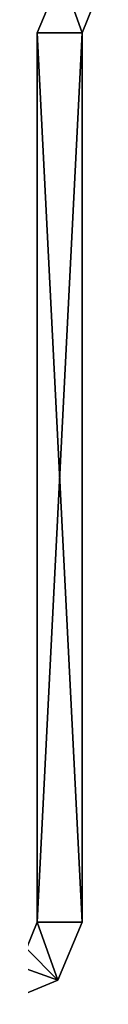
# Model space of a CAD drawing. Header units: inches. Extents: x -6.2 to 6.2, y -0.9 to 12.
# Tile 33 of 91: x 5.1253 to 5.1718, y -0.8759 to -0.0853. Entities that reach past the tile are written whole.
import ezdxf

# ---------------------------------------------------------------- set-up
doc = ezdxf.new("R2010")
doc.units = ezdxf.units.IN
doc.header["$LTSCALE"] = 49.212201
doc.header["$MEASUREMENT"] = 0
for name, color, linetype in [('387', 7, 'CONTINUOUS'), ('388', 7, 'CONTINUOUS'), ('389', 7, 'CONTINUOUS'), ('390', 7, 'CONTINUOUS'), ('391', 7, 'CONTINUOUS'), ('392', 7, 'CONTINUOUS'), ('393', 7, 'CONTINUOUS'), ('394', 7, 'CONTINUOUS'), ('395', 7, 'CONTINUOUS'), ('396', 7, 'CONTINUOUS'), ('398', 7, 'CONTINUOUS'), ('403', 7, 'CONTINUOUS'), ('404', 7, 'CONTINUOUS'), ('405', 7, 'CONTINUOUS')]:
    doc.layers.add(name, color=color, linetype=linetype)

msp = doc.modelspace()

# ---------------------------------------------------------------- linework, layer by layer
at = {"layer": '387', "color": 252, "linetype": 'Continuous', "true_color": 0x8b959c}
for points in [[(5.1271, -0.0959, -5.1234), (5.1271, -0.81, -5.1234), (5.1271, -0.81, -5.0834), (5.1271, -0.0959, -5.1234)], [(5.1271, -0.0959, -5.1234), (5.1271, -0.81, 18.8754), (5.1271, -0.0959, 18.8754), (5.1271, -0.0959, -5.1234)], [(5.1271, -0.81, 18.8754), (5.1271, -0.0959, -5.1234), (5.1271, -0.81, 18.8354), (5.1271, -0.81, 18.8754)], [(5.1271, -0.81, 18.8354), (5.1271, -0.0959, -5.1234), (5.1271, -0.81, -5.0834), (5.1271, -0.81, 18.8354)]]:
    msp.add_3dface(points, dxfattribs=at)
at = {"layer": '388', "color": 252, "linetype": 'Continuous', "true_color": 0x8b959c}
for points in [[(5.163, -0.81, -5.1234), (5.163, -0.0959, -5.1234), (5.163, -0.0959, 18.8754), (5.163, -0.81, -5.1234)], [(5.163, -0.81, -5.0834), (5.163, -0.81, -5.1234), (5.163, -0.0959, 18.8754), (5.163, -0.81, -5.0834)], [(5.163, -0.81, 18.8354), (5.163, -0.81, -5.0834), (5.163, -0.0959, 18.8754), (5.163, -0.81, 18.8354)], [(5.163, -0.81, 18.8754), (5.163, -0.81, 18.8354), (5.163, -0.0959, 18.8754), (5.163, -0.81, 18.8754)]]:
    msp.add_3dface(points, dxfattribs=at)
at = {"layer": '389', "color": 252, "linetype": 'Continuous', "true_color": 0x8b959c}
for points in [[(5.163, -0.0959, -5.1234), (5.163, -0.81, -5.1234), (5.1271, -0.0959, -5.1234), (5.163, -0.0959, -5.1234)], [(5.1271, -0.0959, -5.1234), (5.163, -0.81, -5.1234), (5.1271, -0.81, -5.1234), (5.1271, -0.0959, -5.1234)]]:
    msp.add_3dface(points, dxfattribs=at)
at = {"layer": '390', "color": 252, "linetype": 'Continuous', "true_color": 0x8b959c}
for points in [[(5.163, -0.81, 18.8754), (5.163, -0.0959, 18.8754), (5.1271, -0.81, 18.8754), (5.163, -0.81, 18.8754)], [(5.1271, -0.81, 18.8754), (5.163, -0.0959, 18.8754), (5.1271, -0.0959, 18.8754), (5.1271, -0.81, 18.8754)]]:
    msp.add_3dface(points, dxfattribs=at)
at = {"layer": '391', "color": 252, "linetype": 'Continuous', "true_color": 0x8b959c}
for points in [[(5.163, -0.81, -5.1234), (5.163, -0.81, -5.0834), (5.1271, -0.81, -5.1234), (5.163, -0.81, -5.1234)], [(5.1271, -0.81, -5.1234), (5.163, -0.81, -5.0834), (5.1271, -0.81, -5.0834), (5.1271, -0.81, -5.1234)]]:
    msp.add_3dface(points, dxfattribs=at)
at = {"layer": '392', "color": 252, "linetype": 'Continuous', "true_color": 0x8b959c}
for points in [[(5.1271, -0.0959, -5.1234), (5.1271, -0.0959, 18.8754), (5.1464, -0.0493, 18.8754), (5.1271, -0.0959, -5.1234)], [(5.1271, -0.0959, -5.1234), (5.1464, -0.0493, 18.8754), (5.1464, -0.0493, -5.1234), (5.1271, -0.0959, -5.1234)]]:
    msp.add_3dface(points, dxfattribs=at)
at = {"layer": '393', "color": 252, "linetype": 'Continuous', "true_color": 0x8b959c}
for points in [[(5.163, -0.0959, 18.8754), (5.163, -0.0959, -5.1234), (5.17179, -0.07469, -5.1234), (5.163, -0.0959, 18.8754)], [(5.17179, -0.07469, 18.8754), (5.163, -0.0959, 18.8754), (5.17179, -0.07469, -5.1234), (5.17179, -0.07469, 18.8754)]]:
    msp.add_3dface(points, dxfattribs=at)
at = {"layer": '394', "color": 252, "linetype": 'Continuous', "true_color": 0x8b959c}
for points in [[(5.163, -0.0959, -5.1234), (5.1271, -0.0959, -5.1234), (5.1464, -0.0493, -5.1234), (5.163, -0.0959, -5.1234)], [(5.17179, -0.07469, -5.1234), (5.163, -0.0959, -5.1234), (5.1464, -0.0493, -5.1234), (5.17179, -0.07469, -5.1234)]]:
    msp.add_3dface(points, dxfattribs=at)
at = {"layer": '395', "color": 252, "linetype": 'Continuous', "true_color": 0x8b959c}
for points in [[(5.1271, -0.0959, 18.8754), (5.163, -0.0959, 18.8754), (5.1464, -0.0493, 18.8754), (5.1271, -0.0959, 18.8754)], [(5.163, -0.0959, 18.8754), (5.17179, -0.07469, 18.8754), (5.1464, -0.0493, 18.8754), (5.163, -0.0959, 18.8754)]]:
    msp.add_3dface(points, dxfattribs=at)
at = {"layer": '396', "color": 252, "linetype": 'Continuous', "true_color": 0x8b959c}
for points in [[(5.163, -0.81, -5.0834), (5.163, -0.81, 18.8354), (5.1437, -0.8566, 18.8354), (5.163, -0.81, -5.0834)], [(5.1437, -0.8566, -5.0834), (5.163, -0.81, -5.0834), (5.1437, -0.8566, 18.8354), (5.1437, -0.8566, -5.0834)], [(5.0971, -0.8759, 18.8354), (5.0971, -0.8759, -5.0834), (5.1437, -0.8566, -5.0834), (5.0971, -0.8759, 18.8354)], [(5.0971, -0.8759, 18.8354), (5.1437, -0.8566, -5.0834), (5.1437, -0.8566, 18.8354), (5.0971, -0.8759, 18.8354)]]:
    msp.add_3dface(points, dxfattribs=at)
at = {"layer": '398', "color": 252, "linetype": 'Continuous', "true_color": 0x8b959c}
for points in [[(5.1271, -0.81, 18.8354), (5.1271, -0.81, -5.0834), (5.11831, -0.83121, -5.0834), (5.1271, -0.81, 18.8354)], [(5.11831, -0.83121, 18.8354), (5.1271, -0.81, 18.8354), (5.11831, -0.83121, -5.0834), (5.11831, -0.83121, 18.8354)]]:
    msp.add_3dface(points, dxfattribs=at)
at = {"layer": '403', "color": 252, "linetype": 'Continuous', "true_color": 0x8b959c}
for points in [[(5.1271, -0.81, -5.0834), (5.1437, -0.8566, -5.0834), (5.11831, -0.83121, -5.0834), (5.1271, -0.81, -5.0834)], [(5.163, -0.81, -5.0834), (5.1437, -0.8566, -5.0834), (5.1271, -0.81, -5.0834), (5.163, -0.81, -5.0834)], [(5.1437, -0.8566, -5.0834), (5.0971, -0.84, -5.0834), (5.11831, -0.83121, -5.0834), (5.1437, -0.8566, -5.0834)], [(5.1437, -0.8566, -5.0834), (5.0971, -0.8759, -5.0834), (5.0971, -0.84, -5.0834), (5.1437, -0.8566, -5.0834)]]:
    msp.add_3dface(points, dxfattribs=at)
at = {"layer": '404', "color": 252, "linetype": 'Continuous', "true_color": 0x8b959c}
for points in [[(5.1437, -0.8566, 18.8354), (5.1271, -0.81, 18.8354), (5.11831, -0.83121, 18.8354), (5.1437, -0.8566, 18.8354)], [(5.1437, -0.8566, 18.8354), (5.163, -0.81, 18.8354), (5.1271, -0.81, 18.8354), (5.1437, -0.8566, 18.8354)], [(5.0971, -0.84, 18.8354), (5.1437, -0.8566, 18.8354), (5.11831, -0.83121, 18.8354), (5.0971, -0.84, 18.8354)], [(5.0971, -0.8759, 18.8354), (5.1437, -0.8566, 18.8354), (5.0971, -0.84, 18.8354), (5.0971, -0.8759, 18.8354)]]:
    msp.add_3dface(points, dxfattribs=at)
at = {"layer": '405', "color": 252, "linetype": 'Continuous', "true_color": 0x8b959c}
for points in [[(5.163, -0.81, 18.8354), (5.163, -0.81, 18.8754), (5.1271, -0.81, 18.8354), (5.163, -0.81, 18.8354)], [(5.163, -0.81, 18.8754), (5.1271, -0.81, 18.8754), (5.1271, -0.81, 18.8354), (5.163, -0.81, 18.8754)]]:
    msp.add_3dface(points, dxfattribs=at)

doc.saveas('drawing.dxf')
